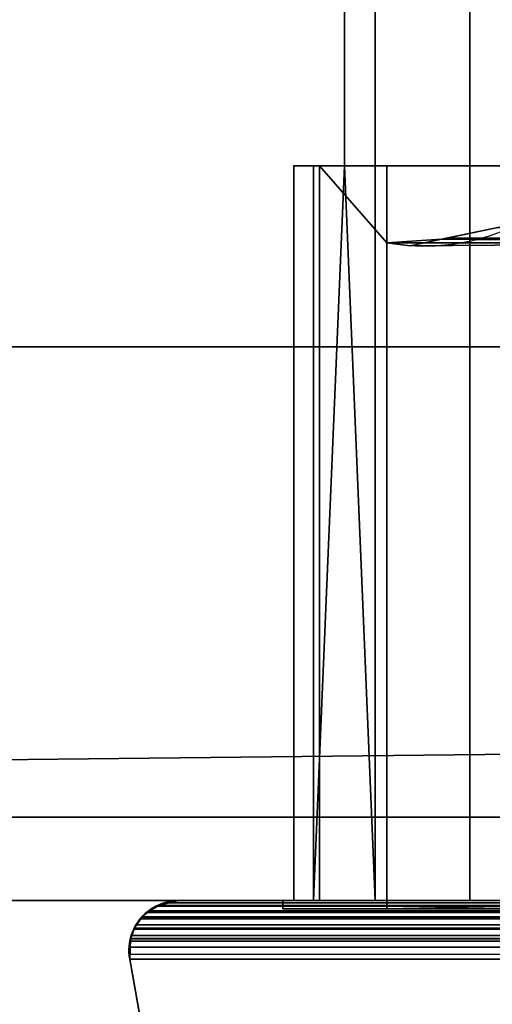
# Model space of a CAD drawing. Header units: millimetres. Extents: x -322 to 8072, y -96 to 57.
# Tile 205 of 256: x 5604 to 5616, y -42 to -18. Entities that reach past the tile are written whole.
import ezdxf

# ---------------------------------------------------------------- set-up
doc = ezdxf.new("R2010")
doc.units = ezdxf.units.MM
doc.layers.add('151', color=7, linetype='Continuous', true_color=0xffffff)

# ---------------------------------------------------------------- blocks, each defined once
blk = doc.blocks.new('UG_SURFACE_015')
at = {"layer": '151', "color": 252, "linetype": 'Continuous', "lineweight": 35}
for points in [[(6509, 0, 2017), (5491, 0, 2017), (5491, -26, 2017), (6509, -26, 2017)], [(5611.986, -21.65, 1894), (5611.986, -17.65, 1894), (5612.725, 0, 1894.908), (5612.725, -39.3, 1894.908)], [(5612.725, -39.3, 450.092), (5612.725, 0, 450.092), (5611.986, -17.65, 451), (5611.986, -21.65, 451)], [(5614.997, 0, 1896.48), (5614.997, -39.3, 1896.48), (5612.725, -39.3, 1894.908), (5612.725, 0, 1894.908)], [(5612.725, 0, 450.092), (5612.725, -39.3, 450.092), (5614.997, -39.3, 448.52), (5614.997, 0, 448.52)], [(5617.701, 0, 1897.05), (5617.701, -39.3, 1897.05), (5614.997, -39.3, 1896.48), (5614.997, 0, 1896.48)], [(5614.997, 0, 448.52), (5614.997, -39.3, 448.52), (5617.701, -39.3, 447.95), (5617.701, 0, 447.95)], [(5491, -26), (5491, -2), (6509, -2), (6509, -26)], [(6388.014, -21.65, 1894), (6388.014, -17.65, 1894), (5611.986, -17.65, 1894), (5611.986, -21.65, 1894)], [(6388.014, -17.65, 451), (6388.014, -21.65, 451), (5611.986, -21.65, 451), (5611.986, -17.65, 451)], [(5617.871, -21.65, 1890.128), (5611.238, -21.65, 1892.58), (5610.767, -21.65, 1889.858), (5611.387, -21.65, 1887.165)], [(5617.871, -21.65, 454.872), (5613, -21.65, 460.078), (5611.387, -21.65, 457.835), (5610.767, -21.65, 455.142)], [(5610.767, -21.65, 455.142), (5611.238, -21.65, 452.42), (5617.871, -21.65, 454.872)], [(5611.238, -21.65, 1892.58), (5611.238, -39.3, 1892.58), (5610.767, -39.3, 1889.858), (5610.767, -21.65, 1889.858)], [(5610.767, -21.65, 1889.858), (5610.767, -39.3, 1889.858), (5611.387, -39.3, 1887.165), (5611.387, -21.65, 1887.165)], [(5611.387, -21.65, 457.835), (5611.387, -39.3, 457.835), (5610.767, -39.3, 455.142), (5610.767, -21.65, 455.142)], [(5610.767, -21.65, 455.142), (5610.767, -39.3, 455.142), (5611.238, -39.3, 452.42), (5611.238, -21.65, 452.42)], [(5617.871, -21.65, 1890.128), (5611.986, -21.65, 1894), (5611.238, -21.65, 1892.58)], [(5611.238, -21.65, 452.42), (5611.986, -21.65, 451), (5617.871, -21.65, 454.872)], [(5611.238, -39.3, 1892.58), (5611.238, -21.65, 1892.58), (5611.986, -21.65, 1894)], [(5611.986, -21.65, 1894), (5612.725, -39.3, 1894.908), (5611.238, -39.3, 1892.58)], [(5611.238, -39.3, 452.42), (5612.725, -39.3, 450.092), (5611.986, -21.65, 451)], [(5611.986, -21.65, 451), (5611.238, -21.65, 452.42), (5611.238, -39.3, 452.42)], [(5611.387, -21.65, 1887.165), (5613, -21.65, 1884.922), (5617.871, -21.65, 1890.128)], [(5611.387, -21.65, 1887.165), (5611.387, -39.3, 1887.165), (5613, -39.3, 1884.922), (5613, -23.5, 1884.922)], [(5613, -23.5, 1884.922), (5613, -21.65, 1884.922), (5611.387, -21.65, 1887.165)], [(5611.387, -21.65, 457.835), (5613, -21.65, 460.078), (5613, -23.5, 460.078)], [(5613, -23.5, 460.078), (5613, -39.3, 460.078), (5611.387, -39.3, 457.835), (5611.387, -21.65, 457.835)], [(5617.871, -21.65, 1890.128), (6382.129, -21.65, 1890.128), (6388.014, -21.65, 1894), (5611.986, -21.65, 1894)], [(6000, -21.65, 454.872), (5617.871, -21.65, 454.872), (5611.986, -21.65, 451), (6388.014, -21.65, 451)], [(5613, -21.65, 1884.922), (5613, -21.65, 460.078), (5617.871, -21.65, 454.872), (5617.871, -21.65, 1890.128)], [(5613, -23.5, 1884.922), (5613, -23.5, 460.078), (5613, -21.65, 460.078), (5613, -21.65, 1884.922)], [(6000, -23.505, 451.817), (5614.316, -23.416, 451.317), (5615.674, -23.133, 452.674)], [(5614.316, -23.416, 1893.684), (5614.446, -23.389, 1893.554), (5615.674, -23.133, 452.674), (5614.316, -23.416, 451.317)], [(5615.674, -23.133, 1892.326), (5614.446, -23.389, 1893.554), (6385.539, -23.547, 1893.539)], [(5614.446, -23.389, 1893.554), (5615.674, -23.133, 1892.326), (5615.674, -23.133, 452.674)], [(5614.446, -23.389, 1893.554), (5614.316, -23.416, 1893.684), (5622.715, -23.5, 1895)], [(6385.539, -23.547, 1893.539), (5614.446, -23.389, 1893.554), (5622.715, -23.5, 1895)], [(5614.316, -23.416, 1893.684), (5614.316, -23.416, 451.316), (5613, -23.5, 460.078), (5613, -23.5, 1884.922)], [(5614.316, -23.416, 451.316), (5613.566, -23.573, 450.567), (5613, -23.5, 460.078)], [(5613, -23.5, 1884.922), (5613.566, -23.573, 1894.433), (5614.316, -23.416, 1893.684)], [(5622.715, -23.5, 450), (5613, -23.5, 450), (5613.566, -23.573, 450.567)], [(5613.566, -23.573, 1894.433), (5613, -23.5, 1895), (5622.715, -23.5, 1895)], [(5613, -23.5, 1884.922), (5613, -23.5, 1895), (5613.566, -23.573, 1894.433)], [(5613.566, -23.573, 450.567), (5613, -23.5, 450), (5613, -23.5, 460.078)], [(5613, -39.5, 450), (5613, -23.5, 450), (5622.715, -23.5, 450), (5622.715, -39.3, 450)], [(5613, -39.5, 1895), (5613, -23.5, 1895), (5613, -23.5, 1884.922), (5613, -39.3, 1884.922)], [(5613, -39.3, 460.078), (5613, -23.5, 460.078), (5613, -23.5, 450), (5613, -39.5, 450)], [(5622.715, -39.3, 1895), (5622.715, -23.5, 1895), (5613, -23.5, 1895), (5613, -39.5, 1895)], [(5622.715, -23.5, 450), (5613.566, -23.573, 450.567), (5614.316, -23.416, 451.316)], [(5614.316, -23.416, 1893.684), (5613.566, -23.573, 1894.433), (5622.715, -23.5, 1895)], [(5614.316, -23.416, 451.317), (6000, -23.503, 451.332), (5622.715, -23.5, 450)], [(6000, -23.505, 451.817), (6000, -23.503, 451.332), (5614.316, -23.416, 451.317)], [(5622.715, -23.5, 450), (5614.316, -23.416, 451.316), (5614.316, -23.416, 451.317)], [(5614.316, -23.416, 451.317), (5614.316, -23.416, 451.316), (5614.316, -23.416, 1893.684)], [(5478, -26, 2030), (5478, -39.3, 2030), (6522, -39.3, 2030), (6522, -26, 2030)], [(5478, -26, 2030), (6522, -26, 2030), (6509, -26, 2017), (5491, -26, 2017)], [(5491, -26), (6509, -26), (5478, -37.3)], [(6509, -26), (6522, -26), (6522, -37.3), (5478, -37.3)], [(5478, -37.3), (6522, -37.3), (6522, -39.3, 2), (5478, -39.3, 2)], [(5478, -39.3, 2030), (5478, -39.3, 2), (5608, -39.3, 445), (5608, -39.3, 1900)], [(6000, -39.3, 445), (5608, -39.3, 445), (5478, -39.3, 2), (6522, -39.3, 2)], [(5608, -39.3, 1900), (6392, -39.3, 1900), (6522, -39.3, 2030), (5478, -39.3, 2030)], [(5607.287, -39.552, 444.287), (6000, -39.402, 444.517), (6000, -39.558, 444.297)], [(5607.287, -39.552, 444.287), (5607.52, -39.421, 444.52), (6000, -39.402, 444.517)], [(5607.52, -39.421, 444.52), (5607.287, -39.552, 444.287), (5607.29, -39.556, 1900.71)], [(5607.52, -39.421, 444.52), (5607.29, -39.556, 1900.71), (5607.446, -39.435, 1900.554)], [(5607.446, -39.435, 1900.554), (5607.29, -39.556, 1900.71), (6392.715, -39.553, 1900.715)], [(5607.518, -39.418, 1900.482), (5607.446, -39.435, 1900.554), (6392.715, -39.553, 1900.715)], [(5607.52, -39.421, 444.52), (5607.446, -39.435, 1900.554), (5607.518, -39.418, 1900.482)], [(6392.715, -39.553, 1900.715), (6392.713, -39.552, 1900.713), (5607.518, -39.418, 1900.482)], [(6392.713, -39.552, 1900.713), (6392.48, -39.421, 1900.48), (5607.518, -39.418, 1900.482)], [(5607.519, -39.418, 1900.481), (5607.518, -39.418, 1900.482), (6392.48, -39.421, 1900.48)], [(5607.518, -39.418, 1900.482), (5607.522, -39.42, 444.522), (5607.52, -39.421, 444.52)], [(5607.518, -39.418, 1900.482), (5607.519, -39.418, 1900.481), (5607.522, -39.42, 444.522)], [(5608, -39.3, 1900), (5607.519, -39.418, 1900.481), (6392.48, -39.421, 1900.48)], [(5607.519, -39.418, 1900.481), (5608, -39.3, 1900), (5608, -39.3, 445)], [(5608, -39.3, 445), (5607.636, -39.357, 444.636), (5607.519, -39.418, 1900.481)], [(5607.636, -39.357, 444.636), (5607.522, -39.42, 444.522), (5607.519, -39.418, 1900.481)], [(6000, -39.402, 444.517), (5607.52, -39.421, 444.52), (5607.522, -39.42, 444.522)], [(6000, -39.3, 445), (5607.522, -39.42, 444.522), (5607.636, -39.357, 444.636)], [(5607.522, -39.42, 444.522), (6000, -39.3, 445), (6000, -39.402, 444.517)], [(5607.636, -39.357, 444.636), (5608, -39.3, 445), (6000, -39.3, 445)], [(5608, -39.3, 1900), (6392.478, -39.42, 1900.478), (6392.364, -39.357, 1900.364)], [(6392.48, -39.421, 1900.48), (6392.478, -39.42, 1900.478), (5608, -39.3, 1900)], [(6392.364, -39.357, 1900.364), (6392, -39.3, 1900), (5608, -39.3, 1900)], [(5613, -39.3, 1884.922), (5611.387, -39.3, 1887.165), (5610.5, -39.3, 447.5), (5610.767, -39.3, 455.142)], [(5610.5, -39.3, 1897.5), (5611.238, -39.3, 1892.58), (5612.725, -39.3, 1894.908)], [(5610.5, -39.3, 1897.5), (5610.5, -39.3, 447.5), (5610.767, -39.3, 1889.858)], [(5617.701, -39.3, 447.95), (5610.5, -39.3, 447.5), (6389.5, -39.3, 447.5)], [(5610.5, -39.3, 1897.5), (6379.586, -39.3, 1896.53), (6382.299, -39.3, 1897.05)], [(6377.285, -39.3, 1895), (6379.586, -39.3, 1896.53), (5610.5, -39.3, 1897.5), (5617.701, -39.3, 1897.05)], [(5612.725, -39.3, 1894.908), (5614.997, -39.3, 1896.48), (5610.5, -39.3, 1897.5)], [(5611.387, -39.3, 1887.165), (5610.767, -39.3, 1889.858), (5610.5, -39.3, 447.5)], [(5610.5, -39.3, 447.5), (5617.701, -39.3, 447.95), (5614.997, -39.3, 448.52)], [(6382.299, -39.3, 1897.05), (6389.5, -39.3, 1897.5), (5610.5, -39.3, 1897.5)], [(5614.997, -39.3, 1896.48), (5617.701, -39.3, 1897.05), (5610.5, -39.3, 1897.5)], [(5610.5, -39.3, 447.5), (5611.238, -39.3, 452.42), (5610.767, -39.3, 455.142)], [(5610.767, -39.3, 1889.858), (5611.238, -39.3, 1892.58), (5610.5, -39.3, 1897.5)], [(5614.997, -39.3, 448.52), (5612.725, -39.3, 450.092), (5610.5, -39.3, 447.5)], [(5612.725, -39.3, 450.092), (5611.238, -39.3, 452.42), (5610.5, -39.3, 447.5)], [(5610.5, -39.3, 1897.5), (5610.5, -39.5, 1897.5), (5610.5, -39.5, 447.5), (5610.5, -39.3, 447.5)], [(6389.5, -39.5, 447.5), (6389.5, -39.3, 447.5), (5610.5, -39.3, 447.5), (5610.5, -39.5, 447.5)], [(5610.5, -39.3, 1897.5), (6389.5, -39.3, 1897.5), (6389.5, -39.5, 1897.5), (5610.5, -39.5, 1897.5)], [(6389.5, -39.5, 447.5), (5610.5, -39.5, 447.5), (5613, -39.5, 450), (6387, -39.5, 450)], [(5610.5, -39.5, 447.5), (5610.5, -39.5, 1897.5), (5613, -39.5, 1895), (5613, -39.5, 450)], [(5610.5, -39.5, 1897.5), (6389.5, -39.5, 1897.5), (6387, -39.5, 1895), (5613, -39.5, 1895)], [(5610.767, -39.3, 455.142), (5611.387, -39.3, 457.835), (5613, -39.3, 1884.922)], [(5611.387, -39.3, 457.835), (5613, -39.3, 460.078), (5613, -39.3, 1884.922)], [(6387, -39.5, 450), (5613, -39.5, 450), (5622.715, -39.3, 450), (6377.285, -39.3, 450)], [(5613, -39.3, 1884.922), (5613, -39.3, 460.078), (5613, -39.5, 450), (5613, -39.5, 1895)], [(6377.285, -39.3, 1895), (5622.715, -39.3, 1895), (5613, -39.5, 1895), (6387, -39.5, 1895)], [(5607.083, -39.735, 1900.917), (5606.93, -39.964, 1901.07), (6393.068, -39.967, 1901.068)], [(5607.087, -39.746, 444.087), (5606.93, -39.964, 1901.07), (5607.083, -39.735, 1900.917)], [(6000, -39.734, 444.089), (5606.933, -39.966, 443.933), (5606.968, -39.888, 443.968)], [(5606.933, -39.966, 443.933), (6000, -39.734, 444.089), (6000, -39.972, 443.946)], [(5606.968, -39.888, 443.968), (5607.087, -39.746, 444.087), (6000, -39.734, 444.089)], [(5607.084, -39.734, 1900.916), (5607.083, -39.735, 1900.917), (6392.913, -39.746, 1900.913)], [(5607.083, -39.735, 1900.917), (5607.084, -39.734, 1900.916), (5607.09, -39.743, 444.09)], [(5607.083, -39.735, 1900.917), (6393.067, -39.966, 1901.067), (6393.032, -39.888, 1901.032)], [(6393.068, -39.967, 1901.068), (6393.067, -39.966, 1901.067), (5607.083, -39.735, 1900.917)], [(6393.032, -39.888, 1901.032), (6392.913, -39.746, 1900.913), (5607.083, -39.735, 1900.917)], [(5607.09, -39.743, 444.09), (5607.087, -39.746, 444.087), (5607.083, -39.735, 1900.917)], [(5607.084, -39.734, 1900.916), (5607.285, -39.553, 444.285), (5607.216, -39.591, 444.216)], [(5607.285, -39.553, 444.285), (5607.084, -39.734, 1900.916), (5607.111, -39.695, 1900.89)], [(5607.216, -39.591, 444.216), (5607.09, -39.743, 444.09), (5607.084, -39.734, 1900.916)], [(5607.111, -39.695, 1900.89), (5607.084, -39.734, 1900.916), (6392.913, -39.746, 1900.913)], [(6000, -39.734, 444.089), (5607.087, -39.746, 444.087), (5607.09, -39.743, 444.09)], [(6000, -39.685, 444.119), (5607.09, -39.743, 444.09), (5607.216, -39.591, 444.216)], [(5607.09, -39.743, 444.09), (6000, -39.685, 444.119), (6000, -39.734, 444.089)], [(5607.111, -39.695, 1900.89), (5607.287, -39.558, 1900.713), (5607.285, -39.553, 444.285)], [(5607.287, -39.558, 1900.713), (5607.111, -39.695, 1900.89), (6392.913, -39.746, 1900.913)], [(6000, -39.685, 444.119), (5607.216, -39.591, 444.216), (5607.285, -39.553, 444.285)], [(6000, -39.558, 444.297), (5607.285, -39.553, 444.285), (5607.287, -39.552, 444.287)], [(5607.287, -39.552, 444.287), (5607.285, -39.553, 444.285), (5607.287, -39.558, 1900.713)], [(5607.285, -39.553, 444.285), (6000, -39.558, 444.297), (6000, -39.685, 444.119)], [(5607.287, -39.558, 1900.713), (5607.29, -39.556, 1900.71), (5607.287, -39.552, 444.287)], [(6392.784, -39.591, 1900.784), (6392.715, -39.553, 1900.715), (5607.287, -39.558, 1900.713)], [(5607.29, -39.556, 1900.71), (5607.287, -39.558, 1900.713), (6392.715, -39.553, 1900.715)], [(5607.287, -39.558, 1900.713), (6392.91, -39.743, 1900.91), (6392.784, -39.591, 1900.784)], [(6392.913, -39.746, 1900.913), (6392.91, -39.743, 1900.91), (5607.287, -39.558, 1900.713)], [(5606.84, -40.219, 1901.16), (5606.932, -39.967, 443.932), (5606.855, -40.142, 443.855)], [(5606.932, -39.967, 443.932), (5606.84, -40.219, 1901.16), (5606.915, -39.987, 1901.085)], [(6000, -40.101, 443.868), (5606.855, -40.142, 443.855), (5606.932, -39.967, 443.932)], [(5606.93, -39.965, 1901.07), (5606.915, -39.987, 1901.085), (6393.145, -40.142, 1901.145)], [(5606.915, -39.987, 1901.085), (5606.93, -39.965, 1901.07), (5606.932, -39.967, 443.932)], [(5606.93, -39.964, 1901.07), (5607.087, -39.746, 444.087), (5606.968, -39.888, 443.968)], [(5606.968, -39.888, 443.968), (5606.933, -39.966, 443.933), (5606.93, -39.964, 1901.07)], [(5606.93, -39.964, 1901.07), (5606.93, -39.965, 1901.07), (6393.068, -39.967, 1901.068)], [(5606.932, -39.967, 443.932), (5606.93, -39.965, 1901.07), (5606.93, -39.964, 1901.07)], [(5606.93, -39.964, 1901.07), (5606.933, -39.966, 443.933), (5606.932, -39.967, 443.932)], [(6393.145, -40.142, 1901.145), (6393.068, -39.967, 1901.068), (5606.93, -39.965, 1901.07)], [(6000, -39.972, 443.946), (5606.932, -39.967, 443.932), (5606.933, -39.966, 443.933)], [(5606.932, -39.967, 443.932), (6000, -39.972, 443.946), (6000, -40.101, 443.868)], [(5606.915, -39.987, 1901.085), (5606.84, -40.219, 1901.16), (6393.145, -40.142, 1901.145)], [(5606.84, -40.219, 1901.16), (6393.159, -40.218, 1901.159), (6393.145, -40.142, 1901.145)], [(5606.855, -40.142, 443.855), (5606.841, -40.218, 443.841), (5606.84, -40.219, 1901.16)], [(6000, -40.218, 443.852), (5606.841, -40.218, 443.841), (5606.855, -40.142, 443.855)], [(5606.855, -40.142, 443.855), (6000, -40.101, 443.868), (6000, -40.218, 443.852)], [(6000, -40.565, 443.802), (5606.802, -40.421, 443.803), (5606.841, -40.219, 443.84)], [(5606.818, -40.709, 1901.182), (5606.841, -40.219, 443.84), (5606.802, -40.421, 443.803)], [(6000, -40.565, 443.802), (5606.818, -40.709, 443.818), (5606.802, -40.421, 443.803)], [(5606.802, -40.421, 443.803), (5606.818, -40.709, 443.818), (5606.818, -40.709, 1901.182)], [(5606.841, -40.218, 443.841), (5606.804, -40.599, 1901.196), (5606.821, -40.278, 1901.179)], [(5606.818, -40.709, 1901.182), (5606.804, -40.599, 1901.196), (5606.841, -40.218, 443.841)], [(5606.821, -40.278, 1901.179), (5606.804, -40.599, 1901.196), (6393.159, -40.219, 1901.16)], [(6393.159, -40.219, 1901.16), (5606.804, -40.599, 1901.196), (5606.818, -40.709, 1901.182)], [(5606.841, -40.218, 443.841), (5606.841, -40.219, 443.84), (5606.818, -40.709, 1901.182)], [(5606.818, -40.709, 1901.182), (6393.198, -40.421, 1901.197), (6393.159, -40.219, 1901.16)], [(5606.818, -40.709, 1901.182), (6393.182, -40.709, 1901.182), (6393.198, -40.421, 1901.197)], [(5606.821, -40.278, 1901.179), (5606.84, -40.22, 1901.161), (5606.841, -40.218, 443.841)], [(6393.159, -40.219, 1901.16), (5606.84, -40.22, 1901.161), (5606.821, -40.278, 1901.179)], [(5606.84, -40.219, 1901.16), (6393.159, -40.219, 1901.16), (6393.159, -40.218, 1901.159)], [(5606.84, -40.22, 1901.161), (5606.84, -40.219, 1901.16), (5606.841, -40.218, 443.841)], [(5606.84, -40.219, 1901.16), (5606.84, -40.22, 1901.161), (6393.159, -40.219, 1901.16)], [(5606.841, -40.219, 443.84), (6000, -40.218, 443.852), (6000, -40.565, 443.802)], [(6000, -40.218, 443.852), (5606.841, -40.219, 443.84), (5606.841, -40.218, 443.841)], [(6000, -40.565, 443.802), (6000, -40.709, 443.818), (5606.818, -40.709, 443.818)], [(5607.203, -42.882, 1900.797), (5606.818, -40.709, 1901.182), (5606.818, -40.709, 443.818), (5607.203, -42.882, 444.203)], [(6392.797, -42.882, 1900.797), (6393.182, -40.709, 1901.182), (5606.818, -40.709, 1901.182), (5607.203, -42.882, 1900.797)], [(6000, -42.882, 444.203), (5607.203, -42.882, 444.203), (5606.818, -40.709, 443.818), (6000, -40.709, 443.818)]]:
    blk.add_3dface(points, dxfattribs=at)

msp = doc.modelspace()

# ---------------------------------------------------------------- linework, layer by layer
at = {"layer": '151', "color": 253, "linetype": 'Continuous', "lineweight": -3}
for p, q in [((5611.986, -21.65, 451), (5611.986, -17.65, 451)), ((5611.986, -17.65, 1894), (5611.986, -21.65, 1894)), ((5611.986, -21.65, 451), (6388.014, -21.65, 451)), ((6388.014, -21.65, 1894), (5611.986, -21.65, 1894)), ((5613, -21.65, 460.078), (5613, -23.5, 460.078)), ((5613, -21.65, 1884.922), (5613, -23.5, 1884.922)), ((5613, -21.65, 460.078), (5613, -21.65, 1884.922)), ((5613, -23.5, 460.078), (5613, -23.5, 450)), ((5622.714, -23.5, 1895), (5613, -23.5, 1895)), ((5613, -23.5, 450), (5622.714, -23.5, 450)), ((5613, -23.5, 1895), (5613, -23.5, 1884.922)), ((5613, -23.5, 460.078), (5613, -39.3, 460.078)), ((5613, -23.5, 1884.922), (5613, -39.3, 1884.922)), ((5613, -39.5, 450), (5613, -23.5, 450)), ((5613, -23.5, 1884.922), (5613, -23.5, 460.078)), ((5613, -39.5, 1895), (5613, -23.5, 1895)), ((6522, -26, 2030), (5478, -26, 2030)), ((6522, -26, 2030), (5478, -26, 2030)), ((6509, -26, 2017), (5491, -26, 2017)), ((6522, -37.3), (5478, -37.3)), ((5478, -39.3, 2030), (6522, -39.3, 2030)), ((5478, -39.3, 2), (6522, -39.3, 2)), ((6389.5, -39.3, 1897.5), (5610.5, -39.3, 1897.5)), ((5610.5, -39.3, 447.5), (6389.5, -39.3, 447.5)), ((5610.5, -39.5, 447.5), (5610.5, -39.3, 447.5)), ((5610.5, -39.3, 1897.5), (5610.5, -39.3, 447.5)), ((5610.5, -39.5, 1897.5), (5610.5, -39.3, 1897.5)), ((6389.5, -39.5, 1897.5), (5610.5, -39.5, 1897.5)), ((5610.5, -39.5, 447.5), (6389.5, -39.5, 447.5)), ((5610.5, -39.5, 1897.5), (5610.5, -39.5, 447.5)), ((5613, -39.3, 460.078), (5613, -39.3, 1884.922)), ((5613, -39.5, 450), (6387, -39.5, 450)), ((6387, -39.5, 1895), (5613, -39.5, 1895)), ((5613, -39.5, 1895), (5613, -39.5, 450)), ((5606.818, -40.709, 1901.182), (5606.818, -40.709, 443.818)), ((6393.182, -40.709, 1901.182), (5606.818, -40.709, 1901.182)), ((5606.818, -40.709, 443.818), (6000, -40.709, 443.818)), ((5606.818, -40.709, 443.818), (5607.203, -42.882, 444.203)), ((5606.818, -40.709, 1901.182), (5607.203, -42.882, 1900.797))]:
    msp.add_line(p, q, dxfattribs=at)
at = {"layer": '151', "color": 253, "linetype": 'Continuous', "lineweight": -3, "extrusion": (0, 1, 5.41234e-13)}
for centre, start, end in [((-5617.765, 454.95, -21.65), 325.6498, 47.1034), ((-5617.765, 1890.05, -21.65), 312.8966, 34.3502)]:
    msp.add_arc(centre, 7, start, end, dxfattribs=at)
at = {"layer": '151', "color": 253, "linetype": 'Continuous', "lineweight": -3, "extrusion": (-2.77556e-14, 1, 0)}
for centre, start, end in [((-5617.765, 1890.05, -39.3), 312.8966, 135), ((-5617.765, 454.95, -39.3), 225, 47.1034)]:
    msp.add_arc(centre, 7, start, end, dxfattribs=at)
at = {"layer": '151', "color": 253, "linetype": 'Continuous', "lineweight": -3}
for points, weights in [([(5617.871, -21.65, 454.871), (5617.007, -22.764, 454.007), (5615.786, -23.515, 452.786), (5614.377, -23.758, 451.377), (5613, -23.5, 450)], [0.987942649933, 0.918140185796, 0.896882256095, 0.924168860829, 1]), ([(5617.871, -21.65, 1890.129), (5617.007, -22.764, 1890.993), (5615.786, -23.515, 1892.214), (5614.377, -23.758, 1893.623), (5613, -23.5, 1895)], [0.987942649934, 0.918140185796, 0.896882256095, 0.924168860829, 1])]:
    msp.add_rational_spline(points, weights, degree=4, dxfattribs=at)
for points in [[(5606.818, -40.709, 443.818), (5606.782, -40.504, 443.782), (5606.803, -40.287, 443.803), (5606.935, -39.912, 443.935), (5607.042, -39.758, 444.042), (5607.406, -39.404, 444.406), (5607.704, -39.3, 444.704), (5608, -39.3, 445)], [(5606.818, -40.709, 1901.182), (5606.782, -40.505, 1901.218), (5606.803, -40.285, 1901.197), (5606.935, -39.912, 1901.065), (5607.043, -39.757, 1900.957), (5607.408, -39.402, 1900.592), (5607.703, -39.3, 1900.297), (5608, -39.3, 1900)]]:
    msp.add_open_spline(points, degree=3, knots=[0, 0, 0, 0, 0.25, 0.25, 0.5, 0.5, 1, 1, 1, 1], dxfattribs=at)
for points in [[(6392, -39.3, 1900), (6130.667, -39.3, 1900), (5869.333, -39.3, 1900), (5608, -39.3, 1900)], [(5608, -39.3, 1900), (5608, -39.3, 1415), (5608, -39.3, 930), (5608, -39.3, 445)], [(5608, -39.3, 445), (5738.667, -39.3, 445), (5869.333, -39.3, 445), (6000, -39.3, 445)], [(5622.144, -39.556, 1885.856), (5619.679, -41.059, 1888.321), (5617.324, -42.937, 1890.676), (5615.187, -45.236, 1892.813)], [(5622.144, -39.556, 459.144), (5619.678, -41.059, 456.678), (5617.323, -42.937, 454.323), (5615.187, -45.236, 452.187)]]:
    msp.add_open_spline(points, degree=3, dxfattribs=at)

# ---------------------------------------------------------------- block references
msp.add_blockref('UG_SURFACE_015', (0, 0), dxfattribs=at)

doc.saveas('drawing.dxf')
